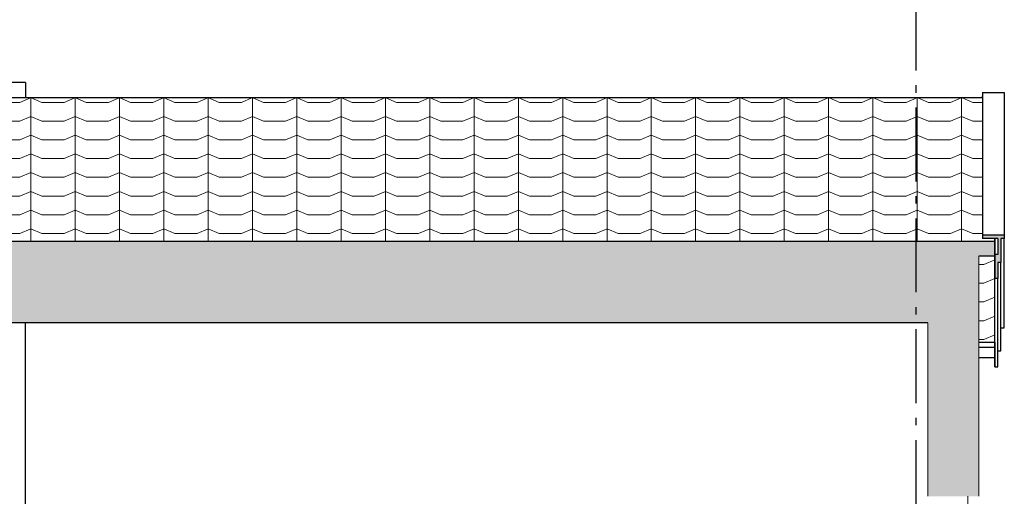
# Model space of a CAD drawing. Header units: millimetres. Extents: x 71327 to 340371, y 150071 to 223334.
# Tile 18 of 36: x 274471 to 281135, y 206754 to 209978. Entities that reach past the tile are written whole.
import ezdxf
from ezdxf.enums import TextEntityAlignment as Align

# ---------------------------------------------------------------- set-up
doc = ezdxf.new("R2010")
doc.units = ezdxf.units.MM
doc.header["$LTSCALE"] = 0.5
doc.header["$MEASUREMENT"] = 0
doc.linetypes.add('Akselinje', pattern=[1500, 1000, -200, 100, -200])
doc.linetypes.add('PLINE', pattern=[0])
for name, color, linetype in [('23-- Yttervegger (Skravur)(Nye konstruksjoner)', 7, 'Continuous'), ('23-- Yttervegger(Nye konstruksjoner)', 7, 'Continuous'), ('24-- Innervegger(Nye konstruksjoner)', 7, 'Continuous'), ('26-- Yttertak (Skravur)(Nye konstruksjoner)', 7, 'Continuous'), ('26-- Yttertak(Nye konstruksjoner)', 7, 'Continuous'), ('265- Gesimser_ takrenner og nedløp (Skravur)(Nye konstruksjoner)', 7, 'Continuous'), ('265- Gesimser_ takrenner og nedløp(Nye konstruksjoner)', 7, 'Continuous'), ('822- Modullinjer(Nye konstruksjoner)', 7, 'Continuous')]:
    doc.layers.add(name, color=color, linetype=linetype)
for name, color, linetype, lineweight in [('235- Utvendig kledning og overflate(Nye konstruksjoner)', 7, 'Continuous', 0), ('236- Innvendig kledning og overflate(Nye konstruksjoner)', 7, 'Continuous', 0), ('262- Taktekking(Nye konstruksjoner)', 7, 'Continuous', 0)]:
    doc.layers.add(name, color=color, linetype=linetype, lineweight=lineweight)
doc.styles.add('GENERATED_STYLE_2', font='arial.ttf')

# ---------------------------------------------------------------- blocks, each defined once
blk = doc.blocks.new('*X11', base_point=(86076.7, 123334))
at = {"layer": '235- Utvendig kledning og overflate(Nye konstruksjoner)', "linetype": 'PLINE'}
for p, q in [((280887.2, 206754), (280887.2, 204734)), ((280887.2, 204734), (280887.2, 206754))]:
    blk.add_line(p, q, dxfattribs=at)
blk = doc.blocks.new('Standard grid marker[4]_1', base_point=(280535.6, 222334))
at = {"layer": '822- Modullinjer(Nye konstruksjoner)', "linetype": 'Akselinje'}
blk.add_line((280535.6, 222134), (280535.6, 194352), dxfattribs=at)
at = {"layer": '822- Modullinjer(Nye konstruksjoner)', "style": 'GENERATED_STYLE_2'}
for tag, p in [('AC_MarkerText_1_0', (280535.6, 223009)), ('AC_MarkerText_1_1', (280535.6, 193827))]:
    blk.add_attdef(tag, text='', height=350, rotation=360, dxfattribs=at).set_placement(p, align=Align.TOP_CENTER)

msp = doc.modelspace()

# ---------------------------------------------------------------- hatches: boundary and pattern name
at = {"layer": '23-- Yttervegger (Skravur)(Nye konstruksjoner)', "linetype": 'Continuous'}
for points in [[(280617.6, 208378), (280617.6, 206754), (280630.6, 206754), (280630.6, 208378)], [(280630.6, 208378), (280630.6, 206754), (280678.6, 206754), (280678.6, 208378)], [(280678.6, 208378), (280678.6, 206754), (280826.6, 206754), (280876.6, 206754), (280876.6, 208378)], [(280876.6, 208378), (280876.6, 206754), (280885.6, 206754), (280885.6, 208378)], [(280885.6, 208378), (280885.6, 206754), (280908.6, 206754), (280908.6, 208378)], [(280908.6, 208378), (280908.6, 206754), (280944.6, 206754), (280944.6, 208378)], [(280944.6, 208378), (280944.6, 206754), (280963.6, 206754), (280963.6, 208378)]]:
    msp.add_hatch(color=256, dxfattribs=at).paths.add_polyline_path(points)
at = {"layer": '26-- Yttertak (Skravur)(Nye konstruksjoner)', "linetype": 'Continuous'}
for points in [[(281071.6, 208478), (272145.6, 208478), (272145.6, 208378), (281071.6, 208378)], [(272591.6, 208378), (272591.6, 207928), (280617.6, 207928), (280617.6, 208378)]]:
    msp.add_hatch(color=256, dxfattribs=at).paths.add_polyline_path(points)
at = {"layer": '262- Taktekking(Nye konstruksjoner)', "linetype": 'Continuous'}
h = msp.add_hatch(dxfattribs=at)
h.set_pattern_fill('Tak_03_0001', color=256, style=0, pattern_type=2)
h.set_pattern_definition([(90, (272145.58, 207897), (-300, 0), []), (337.0902, (272145.58, 207928.7), (300, 126.7855), [81.423, -244.268]), (337.0902, (272445.58, 207928.7), (300, 126.7855), [81.423, -244.268]), (0, (272220.58, 207897), (4e-06, 126.7855), [150, -150]), (22.9098, (272370.58, 207897), (-300, 126.7855), [81.423, -244.268]), (22.9098, (272670.58, 207897), (-300, 126.7855), [81.423, -244.268])])
h.paths.add_polyline_path([(272145.6, 208478), (272145.6, 208478), (281071.6, 208478), (281071.6, 208498.1), (280986.9, 208498.1), (280986.9, 209449.1), (272230.6, 209449.1), (272230.6, 208478)])
h = msp.add_hatch(dxfattribs=at)
h.set_pattern_fill('Tak_03_0001', color=256, style=0, pattern_type=2)
h.set_pattern_definition([(90, (281071.58, 207814.86), (300, 0), []), (202.91, (281071.58, 207846.56), (-300, 126.79), [81.42, -244.27]), (202.91, (280771.58, 207846.56), (-300, 126.785), [81.42, -244.27]), (180, (280996.58, 207814.86), (4e-06, 126.785), [150, -150]), (157.09, (280846.58, 207814.86), (300, 126.785), [81.42, -244.27]), (157.09, (280546.58, 207814.86), (300, 126.785), [81.42, -244.27])])
h.paths.add_polyline_path([(280963.6, 208378), (280963.6, 207797), (281071.6, 207797), (281071.6, 208378)])
at = {"layer": '265- Gesimser_ takrenner og nedløp (Skravur)(Nye konstruksjoner)', "linetype": 'Continuous'}
for points in [[(280986.9, 208520.2), (280986.9, 208498.1), (281134.9, 208498.1), (281134.9, 208520.2)], [(281091.9, 208334.8), (281111.9, 208334.8), (281111.9, 208498.1), (281091.9, 208498.1)], [(281071.9, 208226.7), (281091.9, 208226.7), (281091.9, 208390), (281071.9, 208390)]]:
    msp.add_hatch(color=256, dxfattribs=at).paths.add_polyline_path(points)

# ---------------------------------------------------------------- linework, layer by layer
at = {"layer": '235- Utvendig kledning og overflate(Nye konstruksjoner)', "linetype": 'PLINE'}
msp.add_line((280963.6, 208378), (280963.6, 206754), dxfattribs=at)
at = {"layer": '236- Innvendig kledning og overflate(Nye konstruksjoner)', "linetype": 'PLINE'}
msp.add_line((280617.6, 207928), (280617.6, 206754), dxfattribs=at)
at = {"layer": '24-- Innervegger(Nye konstruksjoner)', "linetype": 'PLINE'}
for p, q in [((274510.6, 209553.3), (274335.6, 209553.3)), ((274510.6, 209553.3), (274510.6, 209449.1)), ((274510.6, 204534), (274510.6, 207928))]:
    msp.add_line(p, q, dxfattribs=at)
at = {"layer": '26-- Yttertak(Nye konstruksjoner)', "linetype": 'PLINE'}
for p, q in [((274510.6, 209449.1), (274335.6, 209449.1)), ((280986.9, 209449.1), (274510.6, 209449.1)), ((281071.6, 208478), (272145.6, 208478)), ((281071.6, 208478), (281071.6, 208498.1)), ((281071.6, 208478), (281071.6, 208378)), ((281071.6, 208378), (280963.6, 208378)), ((281071.6, 207797), (281071.6, 208378)), ((280617.6, 207928), (272591.6, 207928)), ((280963.6, 207797), (281071.6, 207797))]:
    msp.add_line(p, q, dxfattribs=at)
at = {"layer": '265- Gesimser_ takrenner og nedløp(Nye konstruksjoner)', "linetype": 'PLINE'}
for p, q in [((280986.9, 209484.3), (280986.9, 208520.2)), ((280986.9, 209484.3), (281134.9, 209484.3)), ((280986.9, 209449.1), (280986.9, 209462.2)), ((281134.9, 209484.3), (281134.9, 208520.2)), ((280986.9, 208520.2), (280986.9, 208498.1)), ((281134.9, 208520.2), (280986.9, 208520.2)), ((281091.9, 208498.1), (280986.9, 208498.1)), ((281071.9, 208390), (281071.9, 208498.1)), ((281071.9, 208498.1), (281071.9, 208390)), ((281071.9, 207630.7), (281071.9, 208498.1)), ((281091.9, 208498.1), (281091.9, 208390)), ((281111.9, 208498.1), (281111.9, 208334.8)), ((281134.9, 208498.1), (281111.9, 208498.1)), ((281134.9, 208520.2), (281134.9, 208498.1)), ((281134.9, 207892.4), (281134.9, 208498.1)), ((281071.9, 208390), (281071.9, 208226.7)), ((281091.9, 208390), (281071.9, 208390)), ((281091.9, 208334.8), (281091.9, 208226.7)), ((281111.9, 208334.8), (281091.9, 208334.8)), ((281111.9, 207738.8), (281111.9, 208334.8)), ((281091.9, 208226.7), (281071.9, 208226.7)), ((281091.9, 207630.7), (281091.9, 208226.7)), ((281071.6, 207892.4), (281071.9, 207892.4)), ((281111.9, 207892.4), (281134.9, 207892.4)), ((281071.9, 207794), (281071.9, 207630.7)), ((280963.6, 207762), (281071.6, 207762)), ((281071.6, 207727), (281071.6, 207762)), ((281071.6, 207701.4), (281071.6, 207727)), ((281091.9, 207738.8), (281111.9, 207738.8)), ((280963.6, 207692), (281071.6, 207692)), ((281071.6, 207692), (281071.6, 207701.4)), ((281071.9, 207630.7), (281091.9, 207630.7))]:
    msp.add_line(p, q, dxfattribs=at)

# ---------------------------------------------------------------- block references
at = {"layer": '23-- Yttervegger(Nye konstruksjoner)'}
msp.add_blockref('*X11', (86076.7, 123334), dxfattribs=at)
at = {"layer": '822- Modullinjer(Nye konstruksjoner)', "linetype": 'PLINE'}
msp.add_blockref('Standard grid marker[4]_1', (280535.6, 222334), dxfattribs=at)

doc.saveas('drawing.dxf')
